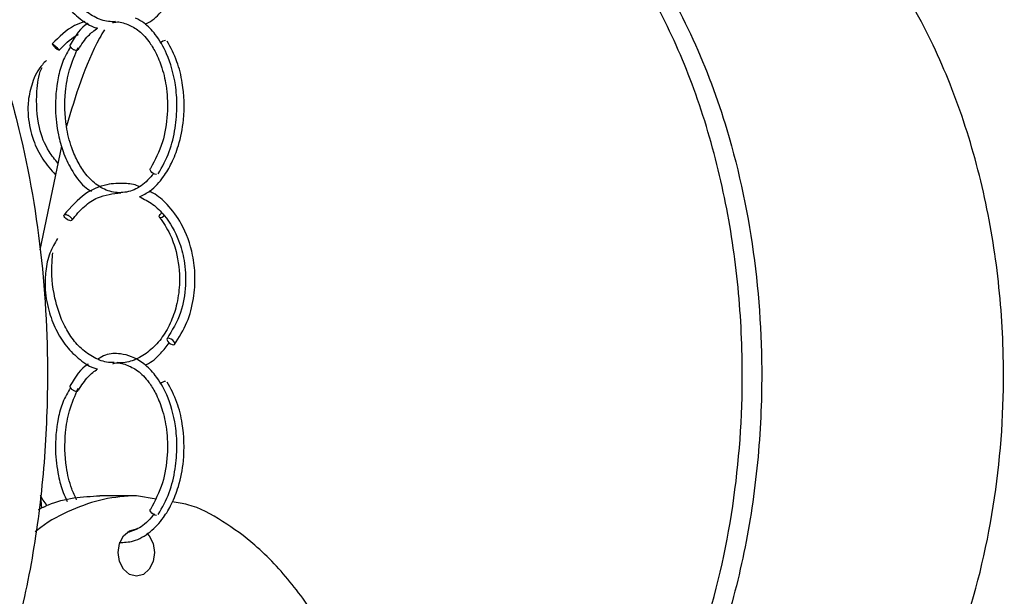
# Model space of a CAD drawing. Header units: millimetres. Extents: x 331 to 1634, y 417 to 1709.
# Tile 52 of 142: x 719 to 771, y 901 to 931. Entities that reach past the tile are written whole.
import ezdxf

# ---------------------------------------------------------------- set-up
doc = ezdxf.new("R2010")
doc.units = ezdxf.units.MM

msp = doc.modelspace()

# ---------------------------------------------------------------- linework, layer by layer
at = {"color": 7, "linetype": 'Continuous', "lineweight": 25}
for p, q in [((720.907, 924.533), (719.747, 919.063)), ((719.782, 906.041), (719.842, 905.426)), ((724.854, 906.078), (722.926, 906.078)), ((725.888, 905.897), (724.854, 906.078))]:
    msp.add_line(p, q, dxfattribs=at)
at = {"color": 7, "linetype": 'Continuous', "lineweight": 25, "flags": 128}
for points in [[(725.913, 923.042), (725.832, 923.057), (725.746, 923.096), (725.668, 923.154), (725.61, 923.222), (725.581, 923.289), (725.585, 923.346), (725.594, 923.36)], [(721.421, 920.606), (721.382, 920.6), (721.332, 920.607), (721.259, 920.635), (721.199, 920.669), (721.136, 920.716), (721.082, 920.771), (721.044, 920.825), (721.028, 920.871), (721.032, 920.904), (721.06, 920.93), (721.098, 920.936), (721.098, 920.936)], [(726.337, 920.848), (726.286, 920.814), (726.205, 920.774), (726.135, 920.76), (726.084, 920.772), (726.062, 920.809), (726.072, 920.866), (726.112, 920.934), (726.175, 921.001), (726.182, 921.008)], [(726.807, 914.042), (726.859, 914.057), (726.883, 914.096), (726.874, 914.154), (726.835, 914.222), (726.77, 914.289), (726.691, 914.346), (726.609, 914.383), (726.536, 914.396), (726.484, 914.381), (726.461, 914.342), (726.469, 914.284), (726.509, 914.216), (726.573, 914.149), (726.652, 914.092), (726.734, 914.055), (726.807, 914.042)], [(725.913, 905.042), (725.832, 905.057), (725.746, 905.096), (725.668, 905.154), (725.61, 905.222), (725.581, 905.289), (725.585, 905.346), (725.594, 905.36)], [(723.896, 903.078), (723.969, 903.556), (724.177, 903.962), (724.488, 904.233), (724.854, 904.328), (724.91, 904.326)], [(725.407, 904.098), (725.531, 903.962), (725.739, 903.556), (725.812, 903.078), (725.739, 902.599), (725.531, 902.194), (725.22, 901.923), (724.854, 901.828), (724.488, 901.923), (724.177, 902.194), (723.969, 902.599), (723.896, 903.078)]]:
    msp.add_lwpolyline(points, dxfattribs=at)
at = {"color": 7, "linetype": 'Continuous', "lineweight": 25}
for centre, radius, start, end in [((721.14, 930.367), 0.846, 210.6241, 244.6718), ((726.416, 929.713), 0.401, 93.3392, 138.4337), ((726.416, 911.713), 0.401, 93.3392, 138.4337)]:
    msp.add_arc(centre, radius, start, end, dxfattribs=at)
for points, knots in [([(704.837, 942.45), (705.419, 942.411), (706.583, 942.333), (708.287, 941.739), (709.905, 940.822), (711.677, 939.393), (713.491, 937.339), (715.492, 934.217), (717.291, 930.235), (718.921, 924.838), (719.991, 918.521), (720.258, 912.18), (719.935, 906.62), (719.254, 901.892), (718.175, 897.41), (716.706, 893.254), (714.997, 889.826), (713.104, 887.076), (711.282, 885.13), (709.408, 883.748), (707.321, 882.699), (705.752, 882.541), (704.837, 882.45)], [0, 0, 0, 0, 0.028732, 0.057477, 0.086562, 0.11567, 0.160081, 0.204563, 0.269285, 0.33411, 0.423508, 0.512972, 0.573515, 0.634229, 0.694701, 0.750912, 0.807051, 0.84879, 0.89047, 0.922717, 0.954932, 1, 1, 1, 1]), ([(739.781, 882.609), (739.912, 882.62), (740.756, 882.687), (742.273, 883.176), (744.261, 884.073), (746.433, 885.508), (748.658, 887.56), (751.114, 890.682), (753.319, 894.664), (755.319, 900.061), (756.632, 906.378), (756.96, 912.72), (756.563, 918.279), (755.728, 923.007), (754.404, 927.489), (752.602, 931.646), (750.505, 935.073), (748.184, 937.824), (745.949, 939.769), (743.649, 941.151), (741.089, 942.201), (739.165, 942.358), (738.043, 942.45)], [0, 0, 0, 0, 0.005433, 0.034867, 0.06465, 0.094455, 0.139932, 0.185482, 0.251756, 0.318136, 0.409678, 0.501289, 0.563284, 0.625454, 0.687377, 0.744937, 0.802422, 0.845163, 0.887842, 0.920863, 0.953851, 1, 1, 1, 1]), ([(739.069, 942.45), (739.783, 942.411), (741.211, 942.333), (743.301, 941.739), (745.286, 940.822), (747.46, 939.393), (749.684, 937.339), (752.14, 934.217), (754.345, 930.235), (756.345, 924.838), (757.658, 918.521), (757.986, 912.18), (757.589, 906.62), (756.754, 901.892), (755.43, 897.41), (753.628, 893.254), (751.531, 889.826), (749.21, 887.076), (746.975, 885.128), (744.675, 883.753), (742.347, 882.776), (740.667, 882.629), (739.789, 882.552)], [0, 0, 0, 0, 0.029016, 0.058043, 0.087415, 0.116809, 0.161658, 0.206579, 0.271939, 0.337403, 0.427681, 0.518027, 0.579167, 0.640479, 0.701547, 0.758312, 0.815004, 0.857155, 0.899245, 0.93181, 0.964343, 1, 1, 1, 1]), ([(758.479, 884.901), (758.715, 885.042), (759.96, 885.784), (761.912, 887.579), (764.541, 890.674), (766.882, 894.666), (769.013, 900.06), (770.408, 906.379), (770.758, 912.719), (770.335, 918.279), (769.447, 923.007), (768.038, 927.489), (766.12, 931.646), (763.889, 935.073), (761.419, 937.823), (759.04, 939.771), (756.592, 941.145), (754.191, 942.1), (752.483, 942.244), (751.628, 942.316)], [0, 0, 0, 0, 0.011816, 0.062169, 0.112603, 0.185983, 0.259481, 0.360838, 0.462272, 0.530915, 0.599751, 0.668313, 0.732045, 0.795694, 0.843018, 0.890273, 0.926835, 0.96336, 1, 1, 1, 1]), ([(720.694, 937.662), (720.543, 937.411), (720.227, 936.886), (720.057, 935.979), (720.008, 934.959), (720.179, 933.903), (720.578, 932.835), (721.139, 931.933), (721.864, 931.24), (722.442, 930.847), (722.773, 930.776), (722.803, 930.77)], [0, 0, 0, 0, 0.1026302, 0.2144068, 0.3103482, 0.4557607, 0.5845371, 0.71667, 0.8512822, 0.9862251, 1, 1, 1, 1]), ([(723.746, 931.11), (723.623, 931.107), (723.24, 931.097), (722.618, 931.345), (721.944, 931.808), (721.386, 932.454), (720.891, 933.331), (720.461, 934.675), (720.336, 935.962), (720.428, 936.746), (720.446, 936.904)], [0, 0, 0, 0, 0.060034, 0.187718, 0.312996, 0.430846, 0.545442, 0.710188, 0.941493, 1, 1, 1, 1]), ([(725.309, 930.983), (725.335, 930.993), (725.644, 931.115), (726.094, 931.505), (726.439, 931.962), (726.578, 932.146)], [0, 0, 0, 0, 0.051353, 0.617995, 1, 1, 1, 1]), ([(722.128, 931.122), (721.944, 931.055), (721.281, 930.815), (720.775, 930.304), (720.408, 929.935)], [0, 0, 0, 0, 0.277013, 1, 1, 1, 1]), ([(722.304, 931.022), (722.297, 931.018), (721.918, 930.822), (721.635, 930.352), (721.356, 929.89)], [0, 0, 0, 0, 0.01755, 1, 1, 1, 1]), ([(723.606, 931.046), (723.635, 931.057), (723.869, 931.14), (724.321, 931.009), (724.942, 930.707), (725.466, 930.164), (725.901, 929.468), (726.24, 928.637), (726.484, 927.527), (726.524, 926.171), (726.278, 924.646), (725.828, 923.802), (725.591, 923.357)], [0, 0, 0, 0, 0.0137694, 0.1102733, 0.2063661, 0.313127, 0.3875347, 0.4780246, 0.5845889, 0.7071715, 0.8456741, 1, 1, 1, 1]), ([(726.009, 923.081), (726.217, 923.455), (726.616, 924.17), (726.926, 925.445), (727.02, 926.654), (726.919, 928.015), (726.548, 929.348), (725.919, 930.405), (725.342, 931.023), (724.959, 931.22), (724.809, 931.297)], [0, 0, 0, 0, 0.144008, 0.275882, 0.395714, 0.503537, 0.682614, 0.819994, 0.929325, 1, 1, 1, 1]), ([(720.78, 929.6), (721.051, 929.889), (721.358, 930.217), (721.754, 930.405), (721.8, 930.427)], [0, 0, 0, 0, 0.8826282, 1, 1, 1, 1]), ([(723.162, 930.687), (723.077, 930.539), (722.174, 928.961), (721.641, 927.188), (721.158, 925.583)], [0, 0, 0, 0, 0.094288, 1, 1, 1, 1]), ([(721.791, 929.645), (721.957, 929.904), (722.256, 930.374), (722.634, 930.647), (722.803, 930.77)], [0, 0, 0, 0, 0.55113, 1, 1, 1, 1]), ([(720.412, 929.936), (720.417, 929.934), (720.429, 929.93), (720.467, 929.905), (720.518, 929.866), (720.574, 929.819), (720.635, 929.765), (720.688, 929.715), (720.713, 929.688), (720.723, 929.677)], [0, 0, 0, 0, 0.133658, 0.302718, 0.436366, 0.58375, 0.739102, 0.894453, 1, 1, 1, 1]), ([(721.366, 929.902), (721.365, 929.902), (721.352, 929.894), (721.346, 929.865), (721.346, 929.825), (721.364, 929.796), (721.371, 929.784)], [0, 0, 0, 0, 0.0316787, 0.3701778, 0.7434662, 1, 1, 1, 1]), ([(725.01, 921.867), (725.203, 921.958), (725.674, 922.178), (726.247, 922.832), (726.744, 923.653), (727.13, 924.653), (727.415, 926.092), (727.361, 927.654), (727.015, 929.077), (726.665, 929.735), (726.479, 930.083)], [0, 0, 0, 0, 0.087855, 0.213752, 0.307914, 0.412896, 0.552299, 0.746346, 0.865813, 1, 1, 1, 1]), ([(721.368, 929.784), (721.225, 929.534), (720.947, 929.05), (720.642, 927.931), (720.529, 926.579), (720.686, 925.249), (720.98, 924.188), (721.429, 923.237), (721.942, 922.497), (722.353, 922.23), (722.476, 922.151)], [0, 0, 0, 0, 0.113622, 0.220107, 0.408122, 0.555642, 0.660443, 0.783402, 0.935384, 1, 1, 1, 1]), ([(725.769, 923.086), (725.553, 922.849), (725.116, 922.369), (724.345, 922.063), (723.546, 922.069), (722.808, 922.415), (722.214, 922.983), (721.761, 923.672), (721.386, 924.515), (721.073, 925.768), (721.048, 927.21), (721.302, 928.65), (721.613, 929.366), (721.779, 929.751)], [0, 0, 0, 0, 0.091027, 0.184626, 0.276787, 0.36907, 0.452644, 0.518444, 0.58659, 0.676174, 0.810129, 0.897847, 1, 1, 1, 1]), ([(720.101, 929.053), (720.028, 928.983), (719.691, 928.665), (719.338, 927.924), (719.123, 926.983), (719.121, 925.951), (719.359, 924.892), (719.859, 923.833), (720.348, 923.288), (720.587, 923.022)], [0, 0, 0, 0, 0.045483, 0.209286, 0.35449, 0.479488, 0.669892, 0.838767, 1, 1, 1, 1]), ([(720.715, 923.627), (720.552, 923.83), (720.106, 924.385), (719.598, 925.685), (719.554, 927.186), (719.67, 928.277), (719.864, 928.659), (719.876, 928.682)], [0, 0, 0, 0, 0.146708, 0.401106, 0.760235, 0.985256, 1, 1, 1, 1]), ([(725.002, 922.399), (724.985, 922.407), (724.744, 922.522), (724.162, 922.593), (723.213, 922.548), (722.05, 922.07), (721.394, 921.321), (721.037, 920.913)], [0, 0, 0, 0, 0.0123244, 0.1778423, 0.3980291, 0.6724942, 1, 1, 1, 1]), ([(726.871, 914.068), (727.108, 914.443), (727.562, 915.162), (727.898, 916.444), (727.979, 917.66), (727.823, 919.028), (727.343, 920.369), (726.552, 921.418), (725.945, 921.967), (725.599, 922.121), (725.529, 922.151)], [0, 0, 0, 0, 0.1505267, 0.2884127, 0.4137304, 0.5264957, 0.7137405, 0.8572717, 0.9713188, 1, 1, 1, 1]), ([(721.444, 920.623), (721.657, 920.883), (722.061, 921.374), (722.938, 921.948), (723.615, 922.025), (724.032, 922.072)], [0, 0, 0, 0, 0.301684, 0.570037, 1, 1, 1, 1]), ([(725.01, 921.867), (725.252, 921.745), (725.727, 921.506), (726.476, 920.764), (727.069, 919.738), (727.42, 918.444), (727.491, 917.132), (727.239, 915.641), (726.738, 914.81), (726.472, 914.37)], [0, 0, 0, 0, 0.111005, 0.217919, 0.396062, 0.516383, 0.657211, 0.818443, 1, 1, 1, 1]), ([(721.098, 920.936), (721.114, 920.934), (721.151, 920.93), (721.216, 920.905), (721.285, 920.866), (721.347, 920.819), (721.402, 920.764), (721.438, 920.711), (721.454, 920.671), (721.452, 920.654), (721.451, 920.65)], [0, 0, 0, 0, 0.12124, 0.274593, 0.395825, 0.529515, 0.670433, 0.811352, 0.945042, 1, 1, 1, 1]), ([(726.081, 920.774), (726.273, 920.49), (726.635, 919.953), (727.038, 918.797), (727.185, 917.519), (727.028, 916.256), (726.708, 915.267), (726.241, 914.43), (725.634, 913.754), (724.927, 913.299), (724.312, 913.08), (723.945, 913.102), (723.839, 913.108)], [0, 0, 0, 0, 0.105998, 0.200515, 0.354262, 0.463136, 0.559691, 0.658461, 0.758754, 0.858944, 0.959023, 1, 1, 1, 1]), ([(720.694, 919.662), (720.543, 919.411), (720.227, 918.886), (720.057, 917.979), (720.008, 916.959), (720.179, 915.903), (720.578, 914.835), (721.139, 913.933), (721.864, 913.24), (722.442, 912.847), (722.773, 912.776), (722.803, 912.77)], [0, 0, 0, 0, 0.1026302, 0.2144068, 0.3103482, 0.4557607, 0.5845371, 0.71667, 0.8512822, 0.9862251, 1, 1, 1, 1]), ([(723.681, 913.111), (723.58, 913.109), (723.219, 913.102), (722.619, 913.346), (721.944, 913.807), (721.386, 914.454), (720.891, 915.331), (720.461, 916.675), (720.336, 917.962), (720.428, 918.746), (720.446, 918.904)], [0, 0, 0, 0, 0.050005, 0.179051, 0.305665, 0.424773, 0.540592, 0.707095, 0.940869, 1, 1, 1, 1]), ([(725.309, 912.983), (725.335, 912.993), (725.644, 913.115), (726.094, 913.505), (726.439, 913.962), (726.578, 914.146)], [0, 0, 0, 0, 0.051353, 0.617995, 1, 1, 1, 1]), ([(726.009, 905.081), (726.217, 905.455), (726.616, 906.17), (726.926, 907.445), (727.02, 908.653), (726.919, 910.016), (726.548, 911.345), (725.921, 912.413), (725.276, 913.068), (724.635, 913.441), (723.948, 913.6), (723.34, 913.599), (722.966, 913.377), (722.84, 913.302)], [0, 0, 0, 0, 0.110542, 0.211769, 0.303754, 0.386519, 0.523981, 0.629434, 0.713358, 0.793383, 0.862152, 0.95366, 1, 1, 1, 1]), ([(722.304, 913.022), (722.297, 913.018), (721.918, 912.822), (721.635, 912.352), (721.356, 911.89)], [0, 0, 0, 0, 0.01755, 1, 1, 1, 1]), ([(721.791, 911.645), (721.957, 911.904), (722.256, 912.374), (722.634, 912.647), (722.803, 912.77)], [0, 0, 0, 0, 0.55113, 1, 1, 1, 1]), ([(723.606, 913.046), (723.635, 913.057), (723.869, 913.14), (724.321, 913.009), (724.942, 912.707), (725.466, 912.164), (725.901, 911.468), (726.24, 910.637), (726.484, 909.527), (726.524, 908.171), (726.278, 906.646), (725.828, 905.802), (725.591, 905.357)], [0, 0, 0, 0, 0.0137694, 0.1102733, 0.2063661, 0.313127, 0.3875347, 0.4780246, 0.5845889, 0.7071715, 0.8456741, 1, 1, 1, 1]), ([(721.368, 911.784), (721.225, 911.534), (720.947, 911.05), (720.643, 909.931), (720.527, 908.578), (720.691, 907.253), (720.923, 906.347), (721.128, 905.933), (721.205, 905.777)], [0, 0, 0, 0, 0.1569894, 0.3041185, 0.5638952, 0.7677223, 0.9125237, 1, 1, 1, 1]), ([(721.699, 905.864), (721.608, 906.054), (721.361, 906.573), (721.078, 907.774), (721.048, 909.209), (721.302, 910.65), (721.613, 911.366), (721.779, 911.751)], [0, 0, 0, 0, 0.1120226, 0.3044431, 0.5921689, 0.7805826, 1, 1, 1, 1]), ([(721.366, 911.902), (721.365, 911.902), (721.352, 911.894), (721.346, 911.865), (721.346, 911.825), (721.364, 911.796), (721.371, 911.784)], [0, 0, 0, 0, 0.0316787, 0.3701778, 0.7434662, 1, 1, 1, 1]), ([(723.945, 903.602), (724.196, 903.613), (724.763, 903.639), (725.574, 904.112), (726.248, 904.825), (726.743, 905.655), (727.13, 906.652), (727.414, 908.092), (727.361, 909.654), (727.015, 911.077), (726.665, 911.735), (726.479, 912.083)], [0, 0, 0, 0, 0.09392, 0.21238, 0.32109, 0.402397, 0.493047, 0.613419, 0.780975, 0.884132, 1, 1, 1, 1]), ([(724.854, 906.078), (724.272, 906.04), (723.106, 905.965), (721.411, 905.353), (720.204, 904.734), (719.608, 904.244), (719.509, 904.164)], [0, 0, 0, 0, 0.311328, 0.622785, 0.93794, 1, 1, 1, 1]), ([(719.681, 905.349), (719.858, 905.438), (720.887, 905.96), (722.002, 906.024), (722.926, 906.078)], [0, 0, 0, 0, 0.171765, 1, 1, 1, 1]), ([(719.773, 906.133), (719.814, 906.036), (719.904, 905.826), (720.058, 905.659), (720.141, 905.569)], [0, 0, 0, 0, 0.462683, 1, 1, 1, 1]), ([(727.013, 846.414), (727.44, 846.54), (728.442, 846.834), (729.921, 847.714), (731.695, 849.13), (733.507, 851.19), (735.509, 854.31), (737.308, 858.292), (738.938, 863.689), (740.008, 870.007), (740.275, 876.348), (739.952, 881.907), (739.271, 886.635), (738.192, 891.117), (736.722, 895.274), (735.014, 898.702), (733.121, 901.45), (731.3, 903.405), (729.421, 904.759), (727.947, 905.585), (727.023, 905.71), (726.75, 905.747)], [0, 0, 0, 0, 0.023139, 0.054327, 0.085538, 0.133159, 0.180856, 0.250255, 0.319765, 0.415623, 0.511553, 0.576472, 0.641574, 0.706416, 0.76669, 0.826886, 0.871642, 0.916334, 0.950912, 0.985455, 1, 1, 1, 1]), ([(725.815, 905.13), (725.585, 904.871), (725.144, 904.374), (724.622, 904.208), (724.372, 904.129)], [0, 0, 0, 0, 0.52135, 1, 1, 1, 1])]:
    msp.add_open_spline(points, degree=3, knots=knots, dxfattribs=at)
at = {"color": 1, "linetype": 'Continuous', "lineweight": 25}
for points, knots in [([(720.723, 929.677), (720.728, 929.673), (720.746, 929.654), (720.768, 929.628), (720.784, 929.605), (720.779, 929.603), (720.778, 929.602)], [0, 0, 0, 0, 0.096796, 0.406011, 0.797159, 1, 1, 1, 1]), ([(721.371, 929.784), (721.374, 929.777), (721.385, 929.753), (721.427, 929.71), (721.487, 929.664), (721.558, 929.627), (721.629, 929.604), (721.695, 929.597), (721.748, 929.606), (721.78, 929.622), (721.787, 929.639), (721.787, 929.641)], [0, 0, 0, 0, 0.048413, 0.187523, 0.319499, 0.439175, 0.59056, 0.710245, 0.829929, 0.981315, 1, 1, 1, 1]), ([(721.451, 920.65), (721.451, 920.643), (721.452, 920.631), (721.443, 920.625), (721.438, 920.622)], [0, 0, 0, 0, 0.534192, 1, 1, 1, 1]), ([(721.371, 911.784), (721.374, 911.777), (721.385, 911.753), (721.427, 911.71), (721.487, 911.664), (721.558, 911.627), (721.629, 911.604), (721.695, 911.597), (721.748, 911.606), (721.78, 911.622), (721.787, 911.639), (721.787, 911.641)], [0, 0, 0, 0, 0.048413, 0.187523, 0.319499, 0.439175, 0.59056, 0.710245, 0.829929, 0.981315, 1, 1, 1, 1])]:
    msp.add_open_spline(points, degree=3, knots=knots, dxfattribs=at)

doc.saveas('drawing.dxf')
